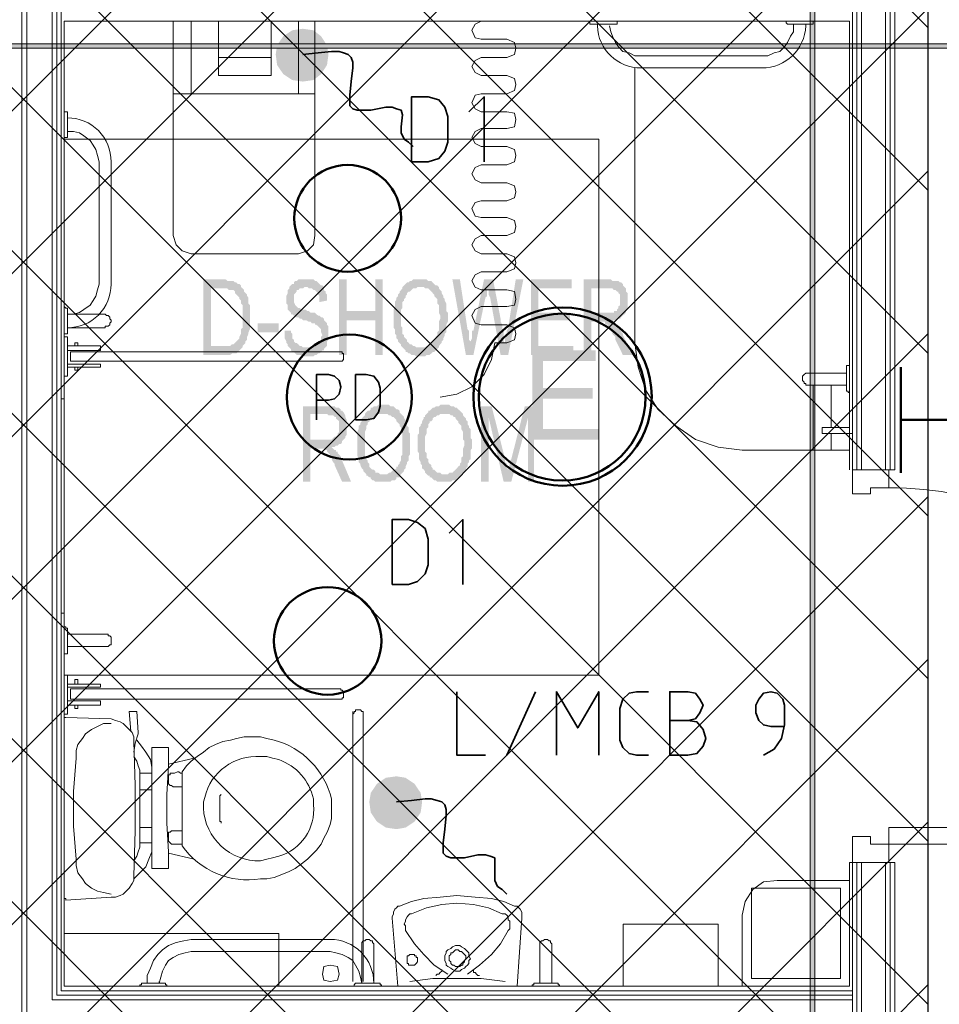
# Model space of a CAD drawing. Header units: millimetres. Extents: x 1.7 to 32.8, y 0.3 to 23.1.
# Tile 32 of 106: x 5.7 to 6.8, y 14.3 to 15.4. Entities that reach past the tile are written whole.
import ezdxf

# ---------------------------------------------------------------- set-up
doc = ezdxf.new("R2010")
doc.units = ezdxf.units.MM
doc.layers.add('PDF_Geometry', color=9, linetype='Continuous', true_color=0x808080)
doc.layers.add('PDF_Solid Fills', color=9, linetype='Continuous', true_color=0x808080)

msp = doc.modelspace()

# ---------------------------------------------------------------- hatches: boundary and pattern name
h = msp.add_hatch()
h.set_pattern_fill('ANSI37', color=256, scale=0.04)
h.paths.add_polyline_path([(6.7458, 12.6578), (3.7792, 12.6578), (3.7792, 20.3169), (6.7458, 20.3169)])
at = {"layer": 'PDF_Solid Fills', "transparency": 33554559}
for color, points in [(256, [(29.8551, 15.3245), (29.8551, 15.3278), (2.9827, 15.3278), (2.9827, 15.3229), (29.8551, 15.3229)]), (256, [(5.9676, 15.0678), (5.946, 15.0678), (5.946, 14.9845), (5.9758, 14.9845), (5.9776, 14.9862), (5.9825, 14.9862), (5.9841, 14.9878), (5.9859, 14.9895), (5.9859, 14.9895), (5.9875, 14.9912), (5.9893, 14.9929), (5.9893, 14.9945), (5.9543, 14.9945), (5.9543, 15.0579), (5.9893, 15.0579), (5.9875, 15.0595), (5.9875, 15.0612), (5.9859, 15.0628), (5.9841, 15.0628), (5.9825, 15.0645), (5.9809, 15.0645), (5.9791, 15.0662), (5.9726, 15.0662), (5.9708, 15.0678)]), (256, [(6.0593, 15.0678), (6.0509, 15.0678), (6.0491, 15.0662), (6.0475, 15.0662), (6.0459, 15.0645), (6.0459, 15.0628), (6.0441, 15.0628), (6.0426, 15.0612), (6.0408, 15.0595), (6.0408, 15.0579), (6.0392, 15.0562), (6.0392, 15.0528), (6.0376, 15.0495), (6.0376, 15.0412), (6.0392, 15.0395), (6.0392, 15.0345), (6.0408, 15.0329), (6.0426, 15.0312), (6.0426, 15.0295), (6.0441, 15.0295), (6.0459, 15.0279), (6.0475, 15.0279), (6.0475, 15.0262), (6.0509, 15.0262), (6.0525, 15.0245), (6.0543, 15.0245), (6.0559, 15.0229), (6.0593, 15.0229), (6.0624, 15.0212), (6.0642, 15.0212), (6.0658, 15.0195), (6.0692, 15.0195), (6.0692, 15.0178), (6.0708, 15.0178), (6.0726, 15.0162), (6.0742, 15.0145), (6.076, 15.0129), (6.076, 15.0095), (6.0775, 15.0062), (6.0775, 15.0062), (6.076, 15.0045), (6.076, 15.0012), (6.0742, 14.9995), (6.0742, 14.9978), (6.0726, 14.9962), (6.0708, 14.9962), (6.0692, 14.9945), (6.0676, 14.9945), (6.0658, 14.9929), (6.0408, 14.9929), (6.0426, 14.9912), (6.0426, 14.9895), (6.0441, 14.9878), (6.0459, 14.9878), (6.0475, 14.9862), (6.0475, 14.9862), (6.0491, 14.9845), (6.0543, 14.9845), (6.0559, 14.9829), (6.0676, 14.9829), (6.0692, 14.9845), (6.0708, 14.9845), (6.0726, 14.9862), (6.0742, 14.9862), (6.076, 14.9878), (6.0775, 14.9895), (6.0791, 14.9895), (6.0791, 14.9912), (6.0809, 14.9929), (6.0825, 14.9945), (6.0825, 14.9995), (6.0841, 15.0012), (6.0841, 15.0162), (6.0825, 15.0178), (6.0825, 15.0195), (6.0825, 15.0195), (6.0809, 15.0212), (6.0791, 15.0229), (6.0791, 15.0245), (6.0775, 15.0262), (6.076, 15.0262), (6.0742, 15.0279), (6.0726, 15.0279), (6.0708, 15.0295), (6.0708, 15.0295), (6.0692, 15.0312), (6.0642, 15.0312), (6.0624, 15.0329), (6.0608, 15.0329), (6.0593, 15.0345), (6.0543, 15.0345), (6.0525, 15.0362), (6.0509, 15.0362), (6.0491, 15.0379), (6.0491, 15.0379), (6.0475, 15.0395), (6.0475, 15.0395), (6.0459, 15.0429), (6.0459, 15.0512), (6.0475, 15.0528), (6.0491, 15.0545), (6.0491, 15.0562), (6.0509, 15.0562), (6.0525, 15.0579), (6.0559, 15.0579), (6.0575, 15.0595), (6.0791, 15.0595), (6.0775, 15.0612), (6.076, 15.0612), (6.0742, 15.0628), (6.0726, 15.0645), (6.0708, 15.0662), (6.0692, 15.0662), (6.0676, 15.0678), (6.0608, 15.0678)]), (256, [(6.1042, 15.0678), (6.0958, 15.0678), (6.0958, 14.9845), (6.1042, 14.9845), (6.1042, 15.0229), (6.1358, 15.0229), (6.1042, 15.0329)]), (256, [(6.1441, 15.0678), (6.1358, 15.0678), (6.1358, 15.0329), (6.1042, 15.0329), (6.1358, 15.0229), (6.1358, 14.9845), (6.1441, 14.9845)]), (256, [(6.1859, 15.0678), (6.1775, 15.0678), (6.1759, 15.0662), (6.1741, 15.0662), (6.1726, 15.0645), (6.1708, 15.0645), (6.1692, 15.0628), (6.1676, 15.0612), (6.1658, 15.0595), (6.1893, 15.0595), (6.1908, 15.0579), (6.1942, 15.0579), (6.1958, 15.0562), (6.1976, 15.0545), (6.1976, 15.0545), (6.1992, 15.0528), (6.2008, 15.0512), (6.2008, 15.0495), (6.2026, 15.0479), (6.2042, 15.0462), (6.2042, 15.0412), (6.206, 15.0395), (6.206, 15.0312), (6.2075, 15.0279), (6.2075, 15.0245), (6.206, 15.0212), (6.206, 15.0112), (6.2042, 15.0095), (6.2042, 15.0062), (6.2026, 15.0045), (6.2026, 15.0029), (6.2008, 15.0012), (6.2008, 15.0012), (6.1992, 14.9995), (6.1976, 14.9978), (6.1976, 14.9962), (6.1958, 14.9962), (6.1942, 14.9945), (6.1924, 14.9945), (6.1908, 14.9929), (6.1859, 14.9929), (6.206, 14.9929), (6.206, 14.9945), (6.2075, 14.9962), (6.2091, 14.9978), (6.2091, 14.9995), (6.2109, 15.0012), (6.2109, 15.0029), (6.2109, 15.0029), (6.2125, 15.0062), (6.2125, 15.0078), (6.2141, 15.0095), (6.2141, 15.0178), (6.2159, 15.0212), (6.2159, 15.0312), (6.2141, 15.0329), (6.2141, 15.0412), (6.2125, 15.0445), (6.2125, 15.0462), (6.2109, 15.0479), (6.2109, 15.0495), (6.2091, 15.0528), (6.2091, 15.0545), (6.2075, 15.0562), (6.206, 15.0579), (6.206, 15.0595), (6.2042, 15.0612), (6.2026, 15.0612), (6.2008, 15.0628), (6.2008, 15.0628), (6.1992, 15.0645), (6.1976, 15.0662), (6.1942, 15.0662), (6.1924, 15.0678), (6.1875, 15.0678)]), (256, [(6.2292, 15.0678), (6.2209, 15.0678), (6.2358, 14.9845), (6.241, 14.9962), (6.241, 14.9995), (6.2391, 15.0012), (6.2391, 15.0112), (6.2376, 15.0129)]), (256, [(6.2658, 15.0678), (6.2558, 15.0678), (6.2441, 15.0112), (6.2425, 15.0112), (6.2425, 15.0029), (6.241, 14.9995), (6.241, 14.9962), (6.2358, 14.9845), (6.2441, 14.9845), (6.2574, 15.0479), (6.2574, 15.0479), (6.2592, 15.0495), (6.2592, 15.0579)]), (256, [(6.2658, 15.0678), (6.2592, 15.0579), (6.2592, 15.0562), (6.2608, 15.0562), (6.2608, 15.0512), (6.2626, 15.0479), (6.2741, 14.9845), (6.2791, 14.9962), (6.2791, 14.9978), (6.2775, 14.9995), (6.2775, 15.0112), (6.2759, 15.0129), (6.2759, 15.0178), (6.2741, 15.0212), (6.2741, 15.0245)]), (256, [(6.2992, 15.0678), (6.2908, 15.0678), (6.2825, 15.0145), (6.2809, 15.0112), (6.2809, 15.0045), (6.2791, 15.0029), (6.2791, 14.9962), (6.2741, 14.9845), (6.2825, 14.9845)]), (256, [(6.3524, 15.0678), (6.3075, 15.0678), (6.3075, 14.9845), (6.3543, 14.9845), (6.3543, 14.9945), (6.3159, 14.9945), (6.3159, 15.0229), (6.3509, 15.0229), (6.3509, 15.0312), (6.3159, 15.0312), (6.3159, 15.0579), (6.3524, 15.0579)]), (256, [(6.3926, 15.0678), (6.3658, 15.0678), (6.3658, 14.9845), (6.3741, 14.9845), (6.3741, 15.0212), (6.3825, 15.0212), (6.3976, 15.0229), (6.4026, 15.0229), (6.4041, 15.0245), (6.4059, 15.0245), (6.4075, 15.0262), (6.4091, 15.0279), (6.4091, 15.0279), (6.4109, 15.0295), (6.4109, 15.0295), (6.3741, 15.0312), (6.3741, 15.0579), (6.3926, 15.0579), (6.4109, 15.0595), (6.4091, 15.0612), (6.4091, 15.0628), (6.4075, 15.0645), (6.4059, 15.0645), (6.4041, 15.0662), (6.3976, 15.0662), (6.3958, 15.0678)]), (256, [(5.9893, 15.0579), (5.9676, 15.0579), (5.9726, 15.0579), (5.9742, 15.0562), (5.9791, 15.0562), (5.9809, 15.0545), (5.9809, 15.0528), (5.9825, 15.0512), (5.9841, 15.0495), (5.9859, 15.0479), (5.9859, 15.0462), (5.9859, 15.0462), (5.9875, 15.0445), (5.9875, 15.0412), (5.9893, 15.0395), (5.9893, 15.0262), (5.9893, 15.0145), (5.9875, 15.0129), (5.9875, 15.0078), (5.9859, 15.0045), (5.9859, 15.0029), (5.9841, 15.0012), (5.9825, 14.9995), (5.9825, 14.9995), (5.9809, 14.9978), (5.9791, 14.9962), (5.9776, 14.9962), (5.9758, 14.9945), (5.9543, 14.9945), (5.9893, 14.9945), (5.9909, 14.9962), (5.9925, 14.9978), (5.9925, 14.9995), (5.9943, 15.0012), (5.9943, 15.0045), (5.9958, 15.0078), (5.9958, 15.0095), (5.9958, 15.0095), (5.9974, 15.0129), (5.9974, 15.0395), (5.9958, 15.0412), (5.9958, 15.0479), (5.9943, 15.0495), (5.9943, 15.0512), (5.9925, 15.0528), (5.9909, 15.0545), (5.9909, 15.0562)]), (256, [(6.0791, 15.0595), (6.0593, 15.0595), (6.0608, 15.0595), (6.0624, 15.0579), (6.0658, 15.0579), (6.0676, 15.0562), (6.0692, 15.0562), (6.0708, 15.0545), (6.0726, 15.0528), (6.0726, 15.0512), (6.0742, 15.0495), (6.0742, 15.0429), (6.0825, 15.0445), (6.0825, 15.0512), (6.0809, 15.0528), (6.0809, 15.0545), (6.0791, 15.0562), (6.0791, 15.0579)]), (256, [(6.1658, 15.0595), (6.1658, 15.0579), (6.1642, 15.0562), (6.1642, 15.0562), (6.1626, 15.0545), (6.1626, 15.0528), (6.1608, 15.0512), (6.1608, 15.0495), (6.1592, 15.0479), (6.1592, 15.0462), (6.1574, 15.0429), (6.1574, 15.0379), (6.1559, 15.0345), (6.1559, 15.0245), (6.1559, 15.0145), (6.1574, 15.0129), (6.1574, 15.0078), (6.1592, 15.0062), (6.1592, 15.0029), (6.1608, 15.0012), (6.1608, 14.9995), (6.1626, 14.9978), (6.1642, 14.9962), (6.1642, 14.9945), (6.1658, 14.9929), (6.1676, 14.9912), (6.1692, 14.9895), (6.1692, 14.9878), (6.1708, 14.9878), (6.1726, 14.9862), (6.1741, 14.9862), (6.1759, 14.9845), (6.1791, 14.9845), (6.1809, 14.9829), (6.1908, 14.9829), (6.1924, 14.9845), (6.1958, 14.9845), (6.1976, 14.9862), (6.1992, 14.9878), (6.2008, 14.9878), (6.2026, 14.9895), (6.2042, 14.9912), (6.206, 14.9929), (6.1809, 14.9929), (6.1791, 14.9945), (6.1775, 14.9945), (6.1759, 14.9962), (6.1741, 14.9962), (6.1726, 14.9978), (6.1708, 14.9995), (6.1708, 15.0012), (6.1708, 15.0012), (6.1692, 15.0029), (6.1676, 15.0045), (6.1676, 15.0062), (6.1658, 15.0078), (6.1658, 15.0145), (6.1642, 15.0162), (6.1642, 15.0345), (6.1658, 15.0362), (6.1658, 15.0429), (6.1676, 15.0445), (6.1676, 15.0462), (6.1692, 15.0479), (6.1692, 15.0495), (6.1708, 15.0512), (6.1708, 15.0528), (6.1726, 15.0545), (6.1741, 15.0545), (6.1759, 15.0562), (6.1775, 15.0579), (6.1809, 15.0579), (6.1825, 15.0595), (6.1859, 15.0595)]), (256, [(6.4109, 15.0595), (6.3926, 15.0579), (6.3976, 15.0579), (6.3992, 15.0562), (6.4008, 15.0562), (6.4026, 15.0545), (6.4041, 15.0545), (6.4041, 15.0528), (6.4059, 15.0512), (6.4059, 15.0395), (6.4041, 15.0379), (6.4041, 15.0362), (6.4026, 15.0345), (6.4026, 15.0329), (6.3992, 15.0329), (6.3992, 15.0312), (6.3741, 15.0312), (6.4109, 15.0295), (6.4125, 15.0312), (6.4125, 15.0329), (6.4143, 15.0362), (6.4143, 15.0528), (6.4125, 15.0545), (6.4125, 15.0579)]), (256, [(6.3976, 15.0229), (6.3825, 15.0212), (6.3892, 15.0212), (6.3892, 15.0195), (6.3908, 15.0178), (6.3926, 15.0178), (6.3926, 15.0162), (6.3942, 15.0145), (6.3958, 15.0129), (6.3958, 15.0112), (6.3976, 15.0095), (6.3976, 15.0078), (6.3992, 15.0062), (6.4008, 15.0045), (6.4008, 15.0012), (6.4091, 14.9845), (6.4208, 14.9845), (6.4091, 15.0062), (6.4091, 15.0078), (6.4075, 15.0095), (6.4075, 15.0112), (6.4059, 15.0129), (6.4041, 15.0145), (6.4041, 15.0162), (6.4026, 15.0178), (6.4026, 15.0178), (6.4008, 15.0195), (6.3992, 15.0212)]), (256, [(6.0426, 15.0112), (6.0358, 15.0112), (6.0358, 15.0029), (6.0376, 14.9995), (6.0376, 14.9978), (6.0392, 14.9962), (6.0392, 14.9945), (6.0408, 14.9929), (6.0608, 14.9929), (6.0559, 14.9929), (6.0543, 14.9945), (6.0525, 14.9945), (6.0509, 14.9962), (6.0491, 14.9978), (6.0475, 14.9978), (6.0459, 14.9995), (6.0459, 15.0012), (6.0441, 15.0029), (6.0441, 15.0078), (6.0426, 15.0095)]), (7, [(6.3791, 14.9895), (6.3091, 14.9895), (6.3091, 14.8912), (6.3825, 14.8912), (6.3825, 14.9028), (6.3209, 14.9028), (6.3209, 14.9362), (6.3759, 14.9362), (6.3759, 14.9479), (6.3209, 14.9479), (6.3209, 14.9778), (6.3791, 14.9778)]), (256, [(6.0825, 14.9279), (6.0559, 14.9279), (6.0559, 14.8445), (6.0642, 14.8445), (6.0642, 14.8812), (6.0726, 14.8812), (6.0875, 14.8829), (6.0909, 14.8829), (6.0924, 14.8845), (6.0942, 14.8845), (6.0958, 14.8862), (6.0976, 14.8862), (6.0992, 14.8879), (6.0992, 14.8895), (6.1008, 14.8912), (6.0642, 14.8912), (6.0642, 14.9195), (6.0825, 14.9195), (6.1008, 14.9212), (6.0992, 14.9229), (6.0976, 14.9229), (6.0976, 14.9245), (6.0958, 14.9262), (6.0924, 14.9262), (6.0909, 14.9279), (6.0841, 14.9279)]), (256, [(6.1008, 14.9212), (6.0825, 14.9195), (6.0841, 14.9179), (6.0893, 14.9179), (6.0909, 14.9162), (6.0924, 14.9162), (6.0924, 14.9145), (6.0942, 14.9128), (6.0958, 14.9112), (6.0958, 14.9045), (6.0958, 14.8995), (6.0942, 14.8979), (6.0942, 14.8962), (6.0924, 14.8945), (6.0909, 14.8945), (6.0893, 14.8928), (6.0893, 14.8928), (6.0875, 14.8912), (6.0642, 14.8912), (6.1008, 14.8912), (6.1026, 14.8928), (6.1026, 14.8945), (6.1042, 14.8962), (6.1042, 14.9128), (6.1026, 14.9162), (6.1026, 14.9179), (6.1026, 14.9179)]), (256, [(6.1258, 14.9212), (6.1243, 14.9195), (6.1243, 14.9179), (6.1225, 14.9162), (6.1225, 14.9162), (6.1209, 14.9145), (6.1209, 14.9112), (6.1193, 14.9095), (6.1193, 14.9079), (6.1175, 14.9062), (6.1175, 14.9028), (6.1159, 14.8995), (6.1159, 14.8729), (6.1175, 14.8712), (6.1175, 14.8662), (6.1193, 14.8645), (6.1193, 14.8629), (6.1209, 14.8595), (6.1225, 14.8579), (6.1225, 14.8562), (6.1243, 14.8545), (6.1258, 14.8529), (6.1258, 14.8512), (6.1274, 14.8512), (6.1292, 14.8495), (6.1308, 14.8495), (6.1308, 14.8479), (6.1326, 14.8462), (6.1342, 14.8462), (6.1358, 14.8445), (6.1525, 14.8445), (6.1543, 14.8462), (6.1574, 14.8462), (6.1592, 14.8479), (6.1592, 14.8495), (6.1626, 14.8495), (6.1626, 14.8512), (6.1642, 14.8529), (6.141, 14.8529), (6.1392, 14.8545), (6.1358, 14.8545), (6.1358, 14.8562), (6.1342, 14.8579), (6.1326, 14.8579), (6.1308, 14.8595), (6.1292, 14.8612), (6.1292, 14.8645), (6.1274, 14.8662), (6.1274, 14.8679), (6.1258, 14.8695), (6.1258, 14.8712), (6.1243, 14.8729), (6.1243, 14.8995), (6.1258, 14.9028), (6.1258, 14.9062), (6.1274, 14.9079), (6.1274, 14.9095), (6.1292, 14.9112), (6.1292, 14.9112), (6.1308, 14.9128), (6.1326, 14.9145), (6.1342, 14.9162), (6.1358, 14.9162), (6.1376, 14.9179), (6.1376, 14.9179), (6.1392, 14.9195), (6.1441, 14.9195)]), (256, [(6.1441, 14.9295), (6.1392, 14.9295), (6.1376, 14.9279), (6.1342, 14.9279), (6.1326, 14.9262), (6.1308, 14.9262), (6.1308, 14.9245), (6.1292, 14.9229), (6.1274, 14.9229), (6.1258, 14.9212), (6.1441, 14.9195), (6.1491, 14.9195), (6.1509, 14.9179), (6.1525, 14.9179), (6.1543, 14.9162), (6.1559, 14.9162), (6.1574, 14.9145), (6.1592, 14.9128), (6.1592, 14.9112), (6.1608, 14.9095), (6.1626, 14.9079), (6.1626, 14.9062), (6.1642, 14.9045), (6.1642, 14.8995), (6.1658, 14.8979), (6.1658, 14.8745), (6.1642, 14.8729), (6.1642, 14.8679), (6.1626, 14.8662), (6.1626, 14.8645), (6.1608, 14.8629), (6.1608, 14.8612), (6.1592, 14.8612), (6.1592, 14.8595), (6.1574, 14.8579), (6.1559, 14.8579), (6.1543, 14.8562), (6.1525, 14.8545), (6.1509, 14.8545), (6.1491, 14.8529), (6.1441, 14.8529), (6.1642, 14.8529), (6.1658, 14.8545), (6.1676, 14.8562), (6.1676, 14.8579), (6.1692, 14.8595), (6.1692, 14.8612), (6.1708, 14.8645), (6.1708, 14.8662), (6.1726, 14.8679), (6.1726, 14.8729), (6.1741, 14.8745), (6.1741, 14.8979), (6.1726, 14.8995), (6.1726, 14.9045), (6.1708, 14.9062), (6.1708, 14.9095), (6.1692, 14.9112), (6.1692, 14.9128), (6.1676, 14.9145), (6.1676, 14.9162), (6.1658, 14.9179), (6.1642, 14.9195), (6.1626, 14.9212), (6.1626, 14.9229), (6.1608, 14.9245), (6.1592, 14.9245), (6.1574, 14.9262), (6.1574, 14.9262), (6.1559, 14.9279), (6.1525, 14.9279), (6.1509, 14.9295), (6.1475, 14.9295)]), (256, [(6.1942, 14.9212), (6.1924, 14.9195), (6.1908, 14.9179), (6.1908, 14.9162), (6.1893, 14.9162), (6.1893, 14.9145), (6.1875, 14.9112), (6.1875, 14.9095), (6.1859, 14.9079), (6.1859, 14.9062), (6.1841, 14.9045), (6.1841, 14.8979), (6.1825, 14.8962), (6.1825, 14.8779), (6.1841, 14.8762), (6.1841, 14.8695), (6.1859, 14.8662), (6.1859, 14.8645), (6.1859, 14.8645), (6.1875, 14.8629), (6.1875, 14.8595), (6.1893, 14.8579), (6.1908, 14.8562), (6.1908, 14.8545), (6.1924, 14.8529), (6.1942, 14.8512), (6.1958, 14.8512), (6.1958, 14.8495), (6.1976, 14.8495), (6.1992, 14.8479), (6.2008, 14.8462), (6.2026, 14.8462), (6.2042, 14.8445), (6.2193, 14.8445), (6.2209, 14.8462), (6.2243, 14.8462), (6.2258, 14.8479), (6.2274, 14.8495), (6.2292, 14.8495), (6.2308, 14.8512), (6.2326, 14.8529), (6.2091, 14.8529), (6.2075, 14.8545), (6.2042, 14.8545), (6.2026, 14.8562), (6.2008, 14.8579), (6.1992, 14.8579), (6.1992, 14.8595), (6.1976, 14.8612), (6.1976, 14.8629), (6.1958, 14.8645), (6.1942, 14.8662), (6.1942, 14.8695), (6.1924, 14.8712), (6.1924, 14.8762), (6.1908, 14.8779), (6.1908, 14.8945), (6.1924, 14.8979), (6.1924, 14.9028), (6.1942, 14.9045), (6.1942, 14.9079), (6.1958, 14.9095), (6.1958, 14.9112), (6.1976, 14.9112), (6.1992, 14.9128), (6.1992, 14.9145), (6.2008, 14.9162), (6.2026, 14.9162), (6.2042, 14.9179), (6.206, 14.9179), (6.2075, 14.9195), (6.2125, 14.9195)]), (256, [(6.2125, 14.9295), (6.2075, 14.9295), (6.206, 14.9279), (6.2026, 14.9279), (6.2008, 14.9262), (6.1992, 14.9262), (6.1976, 14.9245), (6.1958, 14.9229), (6.1942, 14.9229), (6.1942, 14.9212), (6.2125, 14.9195), (6.2175, 14.9195), (6.2193, 14.9179), (6.2209, 14.9179), (6.2224, 14.9162), (6.2243, 14.9162), (6.2243, 14.9145), (6.2258, 14.9128), (6.2274, 14.9112), (6.2274, 14.9095), (6.2292, 14.9079), (6.2308, 14.9062), (6.2308, 14.9028), (6.2326, 14.8995), (6.2326, 14.8912), (6.2342, 14.8895), (6.2342, 14.8845), (6.2326, 14.8812), (6.2326, 14.8729), (6.2308, 14.8712), (6.2308, 14.8662), (6.2292, 14.8645), (6.2292, 14.8629), (6.2274, 14.8612), (6.2274, 14.8612), (6.2258, 14.8595), (6.2243, 14.8579), (6.2243, 14.8579), (6.2224, 14.8562), (6.2209, 14.8545), (6.2175, 14.8545), (6.2159, 14.8529), (6.2125, 14.8529), (6.2326, 14.8529), (6.2326, 14.8545), (6.2342, 14.8562), (6.2358, 14.8579), (6.2358, 14.8595), (6.2376, 14.8612), (6.2376, 14.8645), (6.2376, 14.8645), (6.2391, 14.8662), (6.2391, 14.8679), (6.241, 14.8695), (6.241, 14.8795), (6.2425, 14.8812), (6.2425, 14.8912), (6.241, 14.8928), (6.241, 14.9028), (6.2391, 14.9045), (6.2391, 14.9062), (6.2376, 14.9079), (6.2376, 14.9112), (6.2358, 14.9128), (6.2358, 14.9145), (6.2342, 14.9162), (6.2326, 14.9179), (6.2326, 14.9195), (6.2308, 14.9212), (6.2292, 14.9229), (6.2274, 14.9245), (6.2274, 14.9245), (6.2258, 14.9262), (6.2243, 14.9262), (6.2224, 14.9279), (6.2193, 14.9279), (6.2175, 14.9295), (6.2141, 14.9295)]), (256, [(6.2642, 14.9279), (6.2525, 14.9279), (6.2525, 14.8445), (6.2608, 14.8445), (6.2608, 14.9162)]), (256, [(6.2642, 14.9279), (6.2608, 14.9162), (6.2775, 14.8445), (6.2825, 14.8579), (6.2825, 14.8579), (6.2809, 14.8595), (6.2809, 14.8645), (6.2791, 14.8662), (6.2791, 14.8695)]), (256, [(6.3109, 14.9279), (6.3008, 14.9279), (6.2859, 14.8695), (6.2859, 14.8695), (6.2843, 14.8679), (6.2843, 14.8629), (6.2825, 14.8612), (6.2825, 14.8579), (6.2825, 14.8579), (6.2775, 14.8445), (6.2859, 14.8445), (6.3042, 14.9145)]), (256, [(6.0875, 14.8829), (6.0726, 14.8812), (6.0791, 14.8812), (6.0809, 14.8795), (6.0825, 14.8795), (6.0825, 14.8779), (6.0841, 14.8762), (6.0859, 14.8745), (6.0859, 14.8729), (6.0875, 14.8712), (6.0875, 14.8695), (6.0893, 14.8662), (6.0909, 14.8645), (6.0909, 14.8629), (6.0992, 14.8445), (6.1091, 14.8445), (6.0992, 14.8679), (6.0992, 14.8679), (6.0976, 14.8695), (6.0976, 14.8729), (6.0958, 14.8745), (6.0942, 14.8762), (6.0942, 14.8779), (6.0924, 14.8779), (6.0924, 14.8795), (6.0909, 14.8795), (6.0893, 14.8812)])]:
    msp.add_hatch(color=color, dxfattribs=at).paths.add_polyline_path(points)

# ---------------------------------------------------------------- linework, layer by layer
msp.add_lwpolyline([(6.7458, 12.6578), (3.7792, 12.6578), (3.7792, 20.3169), (6.7458, 20.3169)], close=True)
at = {"layer": 'PDF_Geometry', "lineweight": 5}
for points in [[(6.6208, 22.921), (6.6208, 22.8592), (6.6158, 22.8592), (6.6158, 22.921), (6.6158, 0.2783), (6.6208, 0.2783)], [(29.8551, 15.3245), (29.8551, 15.3278), (2.9827, 15.3278), (2.9827, 15.3229), (29.8551, 15.3229)]]:
    msp.add_lwpolyline(points, close=True, dxfattribs=at)
at = {"layer": 'PDF_Geometry', "lineweight": 18}
for points in [[(6.6626, 13.5929), (6.6542, 13.5929), (6.6542, 13.5662), (6.6558, 13.5646), (6.6592, 13.5629), (6.6626, 13.5629), (6.6626, 13.5929), (5.7458, 13.5929), (5.7458, 15.9478), (6.6626, 15.9478)], [(6.6626, 15.9428), (5.751, 15.9428), (5.751, 13.5979), (6.6626, 13.5979)], [(6.6626, 15.9145), (5.7792, 15.9145), (5.7792, 14.2729), (6.6626, 14.2729)], [(6.6626, 15.9095), (5.7841, 15.9095), (5.7841, 14.2779), (6.6626, 14.2779)], [(6.6626, 15.9045), (5.7891, 15.9045), (5.7891, 14.2829), (6.6626, 14.2829)], [(6.6675, 14.8579), (6.6675, 15.5212)], [(6.6725, 14.8579), (6.6725, 15.5212)], [(6.6991, 15.5212), (6.6991, 14.8579)], [(6.7041, 15.5212), (6.7041, 14.8579)], [(6.6592, 14.8579), (6.6592, 15.3528), (5.7925, 15.3528), (5.7925, 14.2879), (6.6592, 14.2879), (6.6592, 14.4245), (6.6626, 14.4245), (6.6626, 14.4529), (6.6824, 14.4529), (6.6824, 14.4445), (6.7025, 14.4445), (6.7025, 14.4245)], [(5.9126, 15.3528), (5.9126, 15.1162), (5.9159, 15.1062), (5.9225, 15.0995), (5.9324, 15.0962), (6.0509, 15.0962), (6.0608, 15.0995), (6.0676, 15.1062), (6.0692, 15.1162), (6.0692, 15.3528)], [(5.9324, 15.3528), (5.9324, 15.2728)], [(6.0509, 15.3528), (6.0509, 15.2728)], [(6.2525, 15.2528), (6.2809, 15.2528), (6.2525, 15.2528), (6.2459, 15.2562), (6.2425, 15.2628), (6.2459, 15.2712), (6.2525, 15.2728), (6.2809, 15.2728), (6.2893, 15.2762), (6.2908, 15.2828), (6.2893, 15.2895), (6.2809, 15.2928), (6.2525, 15.2928), (6.2459, 15.2962), (6.2425, 15.3028), (6.2459, 15.3095), (6.2525, 15.3128), (6.2809, 15.3128), (6.2893, 15.3162), (6.2908, 15.3229), (6.2893, 15.3295), (6.2809, 15.3329), (6.2525, 15.3329), (6.2459, 15.3345), (6.2425, 15.3428), (6.2459, 15.3495), (6.2525, 15.3528)], [(6.3725, 15.3528), (6.3725, 15.3495), (6.3759, 15.3495), (6.3992, 15.3495), (6.4026, 15.3495), (6.4026, 15.3528)], [(6.5976, 15.3495), (6.5976, 15.3478), (6.5976, 15.3412), (6.5942, 15.3362), (6.5908, 15.3295), (6.5874, 15.3245), (6.5824, 15.3195), (6.5759, 15.3178), (6.5691, 15.3145), (6.5626, 15.3145), (6.4858, 15.3145), (6.4292, 15.3145), (6.4224, 15.3145), (6.4159, 15.3178), (6.4091, 15.3195), (6.4041, 15.3245), (6.4008, 15.3295), (6.3976, 15.3362), (6.3958, 15.3412), (6.3942, 15.3478)], [(6.4224, 15.3528), (6.6592, 15.3528), (6.6592, 14.8795), (6.5409, 14.8795), (6.5143, 14.8829), (6.4892, 14.8912), (6.4676, 14.9062), (6.4475, 14.9245), (6.4342, 14.9462), (6.4258, 14.9712), (6.4224, 14.9978), (6.4224, 15.3012)], [(6.6192, 15.3528), (6.6192, 15.3495), (6.6158, 15.3495), (6.5926, 15.3495), (6.5908, 15.3495), (6.5892, 15.3512), (6.5892, 15.3528)], [(5.9624, 15.3128), (6.0209, 15.3128)], [(5.9126, 15.2728), (6.0692, 15.2728)], [(5.7925, 15.2528), (5.7959, 15.2528), (5.7959, 15.2512), (5.7959, 15.2262), (5.7959, 15.2245), (5.7925, 15.2245)], [(6.2525, 15.1162), (6.2809, 15.1162), (6.2893, 15.1195), (6.2908, 15.1262), (6.2893, 15.1329), (6.2809, 15.1362), (6.2525, 15.1362), (6.2459, 15.1378), (6.2425, 15.1462), (6.2459, 15.1529), (6.2525, 15.1545), (6.2809, 15.1545), (6.2893, 15.1578), (6.2908, 15.1645), (6.2893, 15.1712), (6.2809, 15.1745), (6.2525, 15.1745), (6.2459, 15.1778), (6.2425, 15.1845), (6.2459, 15.1912), (6.2525, 15.1945), (6.2809, 15.1945), (6.2893, 15.1978), (6.2908, 15.2045), (6.2893, 15.2112), (6.2809, 15.2145), (6.2525, 15.2145), (6.2459, 15.2178), (6.2425, 15.2245), (6.2459, 15.2312), (6.2525, 15.2345), (6.2809, 15.2345), (6.2893, 15.2362), (6.2908, 15.2445), (6.2893, 15.2512), (6.2809, 15.2528)], [(5.7959, 15.0162), (5.7959, 15.0145), (5.8376, 15.0145), (5.8376, 15.0162), (5.8408, 15.0162), (5.8426, 15.0178), (5.8426, 15.0195), (5.8442, 15.0212), (5.8442, 15.0229), (5.8426, 15.0245), (5.8426, 15.0262), (5.8408, 15.0279), (5.8392, 15.0279), (5.8376, 15.0295), (5.7959, 15.0295), (5.8026, 15.0295), (5.8092, 15.0312), (5.8141, 15.0345), (5.8209, 15.0395), (5.8243, 15.0445), (5.8275, 15.0495), (5.8293, 15.0562), (5.8309, 15.0628), (5.8309, 15.1212), (5.8309, 15.1978), (5.8293, 15.2045), (5.8275, 15.2112), (5.8243, 15.2162), (5.8209, 15.2212), (5.8141, 15.2262), (5.8092, 15.2295), (5.8026, 15.2312), (5.7959, 15.2312), (5.7959, 15.2328)], [(6.2075, 14.9379), (6.2258, 14.9412), (6.2425, 14.9495), (6.2558, 14.9629), (6.2642, 14.9795), (6.2676, 14.9978), (6.2809, 14.9978), (6.2893, 15.0012), (6.2908, 15.0078), (6.2893, 15.0145), (6.2809, 15.0178), (6.2525, 15.0178), (6.2459, 15.0195), (6.2425, 15.0279), (6.2459, 15.0345), (6.2525, 15.0379), (6.2809, 15.0379), (6.2893, 15.0395), (6.2908, 15.0462), (6.2893, 15.0545), (6.2809, 15.0562), (6.2525, 15.0562), (6.2459, 15.0595), (6.2425, 15.0662), (6.2459, 15.0728), (6.2525, 15.0762), (6.2809, 15.0762), (6.2893, 15.0795), (6.2908, 15.0862), (6.2893, 15.0928), (6.2809, 15.0962), (6.2525, 15.0962), (6.2459, 15.0995), (6.2425, 15.1062), (6.2459, 15.1128), (6.2525, 15.1162), (6.2809, 15.1162)], [(5.7959, 15.0095), (5.7959, 15.0345), (5.7959, 15.0362), (5.7943, 15.0362), (5.7925, 15.0379)], [(5.7925, 15.0095), (5.7925, 15.0078), (5.7959, 15.0078), (5.7959, 15.0095), (5.7959, 15.0112)], [(5.7925, 15.0045), (5.7959, 15.0045), (5.7959, 14.9612), (5.7925, 14.9612)], [(5.8076, 14.9945), (5.8076, 14.9978), (5.8042, 14.9978), (5.8042, 14.9945)], [(5.7959, 14.9945), (5.8324, 14.9945), (5.8324, 14.9895), (5.7959, 14.9895)], [(5.7959, 14.9712), (5.8324, 14.9712), (5.8324, 14.9745), (5.7959, 14.9745)], [(5.8042, 14.9712), (5.8042, 14.9679), (5.8076, 14.9679), (5.8076, 14.9712)], [(6.6558, 14.9512), (6.6143, 14.9512), (6.6109, 14.9512), (6.6109, 14.9529), (6.6091, 14.9529), (6.6091, 14.9545), (6.6075, 14.9562), (6.6075, 14.9612), (6.6091, 14.9629), (6.6109, 14.9645), (6.6143, 14.9645), (6.6558, 14.9645), (6.6558, 14.9662)], [(6.6576, 14.9729), (6.6592, 14.9729), (6.6558, 14.9729), (6.6558, 14.9695), (6.6558, 14.9462), (6.6558, 14.9445), (6.6576, 14.9445), (6.6576, 14.9429), (6.6592, 14.9429)], [(6.6558, 14.9712), (6.6558, 14.9729)], [(6.6192, 14.8795), (6.6192, 14.9512)], [(6.6391, 14.9045), (6.6391, 14.9512)], [(6.6391, 14.8795), (6.6391, 14.8979)], [(6.6626, 14.8979), (6.6592, 14.8979)], [(6.7025, 14.8579), (6.7025, 14.8379), (6.6824, 14.8379), (6.6824, 14.8312), (6.6626, 14.8312), (6.6626, 14.8579)], [(5.7925, 14.6845), (5.7943, 14.6845), (5.7943, 14.6829), (5.7959, 14.6829), (5.7959, 14.6812), (5.7959, 14.6579), (5.7959, 14.6545), (5.7925, 14.6545), (5.7925, 14.6562)], [(5.7959, 14.6629), (5.8376, 14.6629), (5.8408, 14.6629), (5.8426, 14.6645), (5.8442, 14.6645), (5.8442, 14.6729), (5.8426, 14.6745), (5.8408, 14.6745), (5.8408, 14.6762), (5.8376, 14.6762), (5.7959, 14.6762)], [(5.7925, 14.5879), (5.7959, 14.5879), (5.7959, 14.6312), (5.7925, 14.6312)], [(5.8042, 14.6212), (5.8042, 14.6262), (5.8076, 14.6262), (5.8076, 14.6212)], [(5.7959, 14.6212), (5.8324, 14.6212), (5.8324, 14.6179), (5.7959, 14.6179)], [(5.7959, 14.5979), (5.8324, 14.5979), (5.8324, 14.6029), (5.7959, 14.6029)], [(5.8076, 14.5979), (5.8076, 14.5945), (5.8042, 14.5945), (5.8042, 14.5979)], [(5.7925, 14.5829), (5.7925, 14.5845), (5.7943, 14.5845), (5.8442, 14.5829), (5.8491, 14.5812), (5.8541, 14.5795), (5.8575, 14.5779), (5.8609, 14.5745), (5.8643, 14.5712), (5.8676, 14.5679), (5.8692, 14.5629), (5.8692, 14.5579), (5.8708, 14.5095), (5.8708, 14.4595), (5.8692, 14.4095), (5.8692, 14.4045), (5.8676, 14.4012), (5.8643, 14.3962), (5.8609, 14.3929), (5.8575, 14.3895), (5.8541, 14.3879), (5.8491, 14.3862), (5.8442, 14.3862), (5.7943, 14.3829), (5.7943, 14.3845), (5.7925, 14.3845), (5.7925, 14.3862)], [(5.8692, 14.5462), (5.8708, 14.5562), (5.8742, 14.5662), (5.8742, 14.5679), (5.8726, 14.5912), (5.8643, 14.5912), (5.8658, 14.5695)], [(6.1225, 14.5879), (6.1225, 14.5912), (6.1209, 14.5912), (6.1193, 14.5929), (6.1141, 14.5929), (6.1141, 14.5912), (6.1125, 14.5912), (6.1125, 14.5895), (6.1109, 14.5879)], [(6.1109, 14.2929), (6.1109, 14.5912)], [(6.1225, 14.2929), (6.1225, 14.5912)], [(5.8442, 14.3895), (5.8358, 14.3912), (5.8293, 14.3929), (5.8225, 14.3962), (5.816, 14.4012), (5.8126, 14.4062), (5.8076, 14.4129), (5.8058, 14.4212), (5.8058, 14.4279), (5.8026, 14.4645), (5.8026, 14.5029), (5.8058, 14.5395), (5.8058, 14.5479), (5.8076, 14.5545), (5.8126, 14.5612), (5.816, 14.5662), (5.8225, 14.5712), (5.8293, 14.5745), (5.8358, 14.5779), (5.8442, 14.5779)], [(5.8692, 14.4062), (5.8758, 14.4129), (5.8825, 14.4196), (5.8859, 14.4279), (5.8893, 14.4362), (5.8893, 14.4462), (5.8893, 14.4179), (5.9076, 14.4179), (5.9076, 14.4362), (5.9058, 14.4679), (5.9058, 14.4995), (5.9076, 14.5312), (5.9076, 14.5512), (5.8893, 14.5512), (5.8893, 14.5212), (5.8893, 14.4462), (5.8758, 14.4462), (5.8758, 14.5212), (5.8758, 14.5262), (5.8742, 14.5312), (5.8726, 14.5362), (5.8692, 14.5412)], [(5.8726, 14.5595), (5.8776, 14.5529), (5.8825, 14.5462), (5.8875, 14.5379), (5.8893, 14.5295), (5.8893, 14.5212)], [(5.9076, 14.5329), (5.9358, 14.5395)], [(5.8758, 14.5229), (5.8893, 14.5229)], [(5.9225, 14.5229), (5.9209, 14.5229), (5.9191, 14.5245), (5.9175, 14.5245), (5.9141, 14.5229), (5.9126, 14.5229), (5.9092, 14.5229), (5.9092, 14.5212), (5.9076, 14.5212), (5.9076, 14.5112), (5.9092, 14.5095), (5.911, 14.5095), (5.9126, 14.5079), (5.9141, 14.5079), (5.9225, 14.5079)], [(5.8758, 14.5045), (5.8893, 14.5045)], [(5.9658, 14.4995), (5.9642, 14.4979), (5.9642, 14.4945), (5.9642, 14.4845), (5.9642, 14.4729), (5.9642, 14.4695), (5.9658, 14.4695), (5.9658, 14.4679)], [(5.8758, 14.4629), (5.8893, 14.4629)], [(5.9225, 14.4595), (5.9141, 14.4595), (5.9126, 14.4595), (5.911, 14.4595), (5.9092, 14.4579), (5.9076, 14.4579), (5.9076, 14.4479), (5.9092, 14.4462), (5.911, 14.4445), (5.9126, 14.4445), (5.9141, 14.4445), (5.9225, 14.4445)], [(5.8758, 14.4462), (5.8758, 14.4412), (5.8742, 14.4362), (5.8726, 14.4312), (5.8692, 14.4262)], [(5.9358, 14.4279), (5.9076, 14.4345)], [(6.6675, 14.0596), (6.6675, 14.4245)], [(6.6725, 14.0596), (6.6725, 14.4245)], [(6.6991, 14.4245), (6.6991, 14.0596)], [(6.7041, 14.4245), (6.7041, 14.0596)], [(6.1608, 14.2879), (6.1543, 14.3629), (6.1543, 14.3645), (6.1559, 14.3679), (6.1559, 14.3695), (6.1574, 14.3729), (6.1592, 14.3745), (6.1608, 14.3762), (6.1626, 14.3762), (6.1759, 14.3812), (6.1893, 14.3845), (6.2075, 14.3862), (6.2258, 14.3879), (6.2459, 14.3862), (6.2642, 14.3845), (6.2775, 14.3812), (6.2893, 14.3762), (6.2924, 14.3762), (6.2942, 14.3745), (6.2958, 14.3729), (6.2976, 14.3695), (6.2976, 14.3629), (6.2924, 14.2879)], [(6.2159, 14.3012), (6.2008, 14.3112), (6.1893, 14.3229), (6.1791, 14.3346), (6.1692, 14.3495), (6.1692, 14.3545), (6.1676, 14.3562), (6.1692, 14.3595), (6.1692, 14.3612), (6.1708, 14.3645), (6.1726, 14.3662), (6.1741, 14.3679), (6.1759, 14.3679), (6.1924, 14.3745), (6.2091, 14.3779), (6.2258, 14.3795), (6.2441, 14.3779), (6.2608, 14.3745), (6.2759, 14.3679), (6.2791, 14.3679), (6.2809, 14.3662), (6.2825, 14.3645), (6.2825, 14.3612), (6.2843, 14.3595), (6.2843, 14.3512), (6.2825, 14.3495), (6.2741, 14.3346), (6.2642, 14.3229), (6.2509, 14.3112), (6.2376, 14.3012)], [(6.1342, 14.2929), (6.1342, 14.2912), (6.1342, 14.3329), (6.1342, 14.3346), (6.1326, 14.3362), (6.1326, 14.3379), (6.1308, 14.3379), (6.1292, 14.3395), (6.1258, 14.3395), (6.1243, 14.3379), (6.1225, 14.3379), (6.1209, 14.3362), (6.1209, 14.3329), (6.1209, 14.2912), (6.1193, 14.2979), (6.1175, 14.3045), (6.1141, 14.3112), (6.1109, 14.3162), (6.1058, 14.3195), (6.0992, 14.3229), (6.0924, 14.3246), (6.0859, 14.3262), (6.0092, 14.3262), (5.9324, 14.3262), (5.9259, 14.3246), (5.9191, 14.3229), (5.9126, 14.3195), (5.9076, 14.3162), (5.9042, 14.3112), (5.9008, 14.3045), (5.8992, 14.2979), (5.8974, 14.2912), (5.8974, 14.2929)], [(6.3308, 14.2912), (6.3308, 14.3329), (6.3308, 14.3346), (6.3292, 14.3362), (6.3292, 14.3379), (6.3276, 14.3379), (6.3258, 14.3395), (6.3224, 14.3395), (6.3209, 14.3379), (6.3193, 14.3379), (6.3175, 14.3362), (6.3175, 14.3329), (6.3175, 14.2912), (6.3175, 14.2929)], [(6.2091, 14.3062), (6.2091, 14.3045), (6.2075, 14.3029), (6.206, 14.3012), (6.2042, 14.3012), (6.2026, 14.2995)], [(6.2509, 14.2995), (6.2491, 14.2995), (6.2475, 14.3012), (6.2459, 14.3029), (6.2441, 14.3029), (6.2441, 14.3062)], [(5.8758, 14.2879), (5.8758, 14.2895), (5.8776, 14.2895), (5.8776, 14.2912), (5.8791, 14.2912), (5.9026, 14.2912), (5.9042, 14.2912), (5.9042, 14.2895), (5.9058, 14.2895), (5.9058, 14.2879)], [(6.1425, 14.2879), (6.1425, 14.2895), (6.141, 14.2895), (6.141, 14.2912), (6.1392, 14.2912), (6.1159, 14.2912), (6.1141, 14.2912), (6.1125, 14.2895), (6.1125, 14.2879), (6.1125, 14.2895)], [(6.1741, 14.2929), (6.1992, 14.2962), (6.2258, 14.2962), (6.2525, 14.2962), (6.2791, 14.2929)], [(6.3091, 14.2879), (6.3091, 14.2895), (6.3109, 14.2895), (6.3109, 14.2912), (6.3125, 14.2912), (6.3357, 14.2912), (6.3376, 14.2912), (6.3376, 14.2895), (6.3391, 14.2895), (6.3391, 14.2879), (6.3391, 14.2895)]]:
    msp.add_lwpolyline(points, dxfattribs=at)
for points in [[(6.7093, 14.8579), (6.7093, 15.5212), (6.6626, 15.5212), (6.6626, 14.8579)], [(6.0209, 15.2928), (6.0209, 15.3528), (5.9626, 15.3528), (5.9626, 15.2928)], [(6.3825, 14.6312), (6.3825, 15.2228), (5.7925, 15.2228), (5.7925, 14.6312)], [(6.0958, 14.9778), (6.0992, 14.9778), (6.1008, 14.9795), (6.1008, 14.9862), (6.0992, 14.9862), (6.0992, 14.9878), (6.0958, 14.9878), (5.7993, 14.9878), (5.7993, 14.9778)], [(5.7925, 14.6995), (5.7925, 14.9362), (5.7891, 14.9362), (5.7891, 14.6995)], [(6.6592, 14.8979), (6.6592, 14.9045), (6.6292, 14.9045), (6.6292, 14.8979)], [(6.0958, 14.6162), (6.0976, 14.6162), (6.0976, 14.6145), (6.0992, 14.6145), (6.1008, 14.6129), (6.1008, 14.6062), (6.0992, 14.6062), (6.0992, 14.6045), (6.0958, 14.6045), (5.7993, 14.6045), (5.7993, 14.6162)], [(6.7093, 14.0596), (6.6626, 14.0596), (6.6626, 14.4245), (6.7093, 14.4245)], [(6.6592, 14.2879), (6.5409, 14.2879), (6.5409, 14.3662), (6.5441, 14.3812), (6.5524, 14.3945), (6.5642, 14.4029), (6.5793, 14.4045), (6.6592, 14.4045)], [(6.6492, 14.2962), (6.6492, 14.3962), (6.5509, 14.3962), (6.5509, 14.2962)], [(6.5143, 14.2879), (6.5143, 14.3562), (6.4093, 14.3562), (6.4093, 14.2879)], [(5.7925, 14.2879), (6.0292, 14.2879), (6.0292, 14.3462), (5.7925, 14.3462)], [(6.2358, 14.3095), (6.2342, 14.3079), (6.2308, 14.3062), (6.2292, 14.3045), (6.2243, 14.3045), (6.2209, 14.3062), (6.2193, 14.3079), (6.2159, 14.3095), (6.2141, 14.3112), (6.2141, 14.3129), (6.2125, 14.3162), (6.2125, 14.3212), (6.2141, 14.3246), (6.2141, 14.3262), (6.2159, 14.3279), (6.2193, 14.3295), (6.2209, 14.3312), (6.2243, 14.3329), (6.2292, 14.3329), (6.2308, 14.3312), (6.2342, 14.3295), (6.2358, 14.3279), (6.2376, 14.3262), (6.2391, 14.3246), (6.2391, 14.3212), (6.241, 14.3179), (6.2391, 14.3162), (6.2391, 14.3129), (6.2376, 14.3112)], [(6.1809, 14.3129), (6.1791, 14.3112), (6.1726, 14.3112), (6.1726, 14.3129), (6.1708, 14.3129), (6.1708, 14.3212), (6.1726, 14.3212), (6.1741, 14.3229), (6.1791, 14.3229), (6.1791, 14.3212), (6.1809, 14.3212), (6.1809, 14.3195), (6.1825, 14.3195), (6.1825, 14.3146)], [(6.2326, 14.3246), (6.2342, 14.3229), (6.2358, 14.3212), (6.2358, 14.3179), (6.2342, 14.3162), (6.2342, 14.3146), (6.2326, 14.3129), (6.2326, 14.3112), (6.2308, 14.3112), (6.2292, 14.3095), (6.2243, 14.3095), (6.2224, 14.3112), (6.2209, 14.3112), (6.2193, 14.3129), (6.2193, 14.3146), (6.2175, 14.3162), (6.2175, 14.3212), (6.2193, 14.3229), (6.2193, 14.3246), (6.2209, 14.3246), (6.2224, 14.3262), (6.2243, 14.3279), (6.2274, 14.3279), (6.2292, 14.3262), (6.2308, 14.3262)], [(6.0958, 14.3012), (6.0942, 14.3095), (6.0859, 14.3112), (6.0791, 14.3095), (6.0775, 14.3012), (6.0791, 14.2945), (6.0859, 14.2929), (6.0942, 14.2945)]]:
    msp.add_lwpolyline(points, close=True, dxfattribs=at)
for points in [[(6.3809, 15.3495), (6.3809, 15.3478, 0.40517), (6.4292, 15.3012), (6.4858, 15.3012), (6.5626, 15.3012, 0.40512), (6.6109, 15.3478), (6.6109, 15.3495)], [(5.7959, 15.0145, 0.416636), (5.8442, 15.0628), (5.8442, 15.1212), (5.8442, 15.1978, 0.416769), (5.7959, 15.2462), (5.7959, 15.2478)], [(6.7025, 14.8379, -0.41504), (7.0959, 14.4445), (6.7025, 14.4445), (6.7025, 14.4629), (7.0959, 14.4629)], [(6.1342, 14.2912, 0.416629), (6.0859, 14.3395), (6.0092, 14.3395), (5.9324, 14.3395), (5.9243, 14.3379), (5.9159, 14.3362), (5.9076, 14.3329), (5.9008, 14.3279), (5.8959, 14.3229), (5.8909, 14.3162), (5.8875, 14.3079), (5.8841, 14.2995), (5.8841, 14.2912), (5.8841, 14.2929)]]:
    msp.add_lwpolyline(points, format="xyb", dxfattribs=at)
at = {"layer": 'PDF_Geometry', "color": 7, "lineweight": 35}
for points in [[(6.0559, 15.3162), (6.0726, 15.3178), (6.0875, 15.3195), (6.0958, 15.3195), (6.1008, 15.3178), (6.1058, 15.3162), (6.1091, 15.3128), (6.1109, 15.3078), (6.1109, 15.3012), (6.1091, 15.2862), (6.1076, 15.2712), (6.1076, 15.2595), (6.1109, 15.2562), (6.1159, 15.2545), (6.1308, 15.2545), (6.1475, 15.2578), (6.1543, 15.2578), (6.1592, 15.2562), (6.1642, 15.2545), (6.1658, 15.2495), (6.1642, 15.2362), (6.1642, 15.2295), (6.1676, 15.2228), (6.1726, 15.2195), (6.1775, 15.2145)], [(6.2558, 15.1978), (6.2558, 15.2695), (6.2391, 15.2528)], [(6.0708, 14.9128), (6.0708, 14.9629), (6.0841, 14.9629), (6.0909, 14.9612), (6.0958, 14.9562), (6.0976, 14.9495), (6.0958, 14.9412), (6.0909, 14.9362), (6.0841, 14.9345), (6.0708, 14.9345)], [(6.2326, 14.7312), (6.2326, 14.8029), (6.2175, 14.7879)], [(6.2258, 14.6129), (6.2258, 14.5429), (6.2574, 14.5429)], [(6.2809, 14.5429), (6.3125, 14.6129)], [(6.3357, 14.5429), (6.3357, 14.6129), (6.3592, 14.5729), (6.3825, 14.6129), (6.3825, 14.5429)], [(6.4375, 14.5429), (6.4242, 14.5429), (6.4159, 14.5445), (6.4091, 14.5512), (6.4059, 14.5595), (6.4059, 14.5945), (6.4091, 14.6045), (6.4159, 14.6112), (6.4242, 14.6129), (6.4375, 14.6129)], [(6.4809, 14.5812), (6.4892, 14.5829), (6.4942, 14.5895), (6.4976, 14.5979), (6.4942, 14.6045), (6.4892, 14.6112), (6.4809, 14.6129), (6.4608, 14.6129), (6.4608, 14.5429), (6.4809, 14.5429), (6.4908, 14.5445), (6.4976, 14.5529), (6.5007, 14.5612), (6.4976, 14.5712), (6.4908, 14.5795), (6.4809, 14.5812), (6.4608, 14.5812)], [(6.5642, 14.5429), (6.5759, 14.5495), (6.5842, 14.5612), (6.5874, 14.5762), (6.5874, 14.5979), (6.5858, 14.6045), (6.5793, 14.6112), (6.5725, 14.6129), (6.5642, 14.6112), (6.5592, 14.6045), (6.5558, 14.5979), (6.5558, 14.5895), (6.5592, 14.5812), (6.5642, 14.5762), (6.5725, 14.5745), (6.5874, 14.5745)], [(6.1592, 14.4912), (6.1759, 14.4929), (6.1908, 14.4945), (6.1976, 14.4945), (6.2042, 14.4929), (6.2091, 14.4912), (6.2125, 14.4879), (6.2141, 14.4829), (6.2141, 14.4762), (6.2125, 14.4612), (6.2109, 14.4462), (6.2109, 14.4345), (6.2141, 14.4312), (6.2193, 14.4295), (6.2342, 14.4295), (6.2491, 14.4329), (6.2574, 14.4329), (6.2626, 14.4312), (6.2676, 14.4295), (6.2676, 14.4045), (6.2707, 14.3979), (6.2759, 14.3945), (6.2809, 14.3895)]]:
    msp.add_lwpolyline(points, dxfattribs=at)
for points in [[(6.1759, 15.1978), (6.1942, 15.1978), (6.206, 15.2012), (6.2125, 15.2095), (6.2159, 15.2195), (6.2159, 15.2478), (6.2125, 15.2578), (6.206, 15.2662), (6.1942, 15.2695), (6.1759, 15.2695)], [(6.1141, 14.9128), (6.1258, 14.9128), (6.1342, 14.9145), (6.1392, 14.9212), (6.141, 14.9279), (6.141, 14.9479), (6.1392, 14.9545), (6.1342, 14.9612), (6.1258, 14.9629), (6.1141, 14.9629)], [(6.1543, 14.7312), (6.1726, 14.7312), (6.1825, 14.7345), (6.1908, 14.7429), (6.1942, 14.7529), (6.1942, 14.7812), (6.1908, 14.7929), (6.1825, 14.7995), (6.1726, 14.8029), (6.1543, 14.8029)]]:
    msp.add_lwpolyline(points, close=True, dxfattribs=at)
at = {"layer": 'PDF_Geometry', "color": 3, "lineweight": 50}
for points in [[(6.7158, 14.8545), (6.7158, 14.9712)], [(6.8059, 14.9128), (6.7158, 14.9128)]]:
    msp.add_lwpolyline(points, dxfattribs=at)
at = {"layer": 'PDF_Geometry', "lineweight": 18}
for points in [[(6.0092, 14.4062), (6.0159, 14.4062), (6.0243, 14.4079), (6.0326, 14.4112), (6.0408, 14.4145), (6.0475, 14.4179), (6.0543, 14.4229), (6.0608, 14.4279), (6.0658, 14.4329), (6.0708, 14.4379), (6.076, 14.4445), (6.0791, 14.4512), (6.0825, 14.4579), (6.0859, 14.4662), (6.0875, 14.4729), (6.0875, 14.4879), (6.0875, 14.4945, 0.272933), (6.0243, 14.5595), (6.0159, 14.5612), (6.0092, 14.5629), (5.9909, 14.5629), (5.9825, 14.5612), (5.9758, 14.5595), (5.9676, 14.5579), (5.9593, 14.5545), (5.9525, 14.5512), (5.946, 14.5462), (5.9392, 14.5412), (5.9324, 14.5362), (5.9275, 14.5312), (5.9225, 14.5245), (5.9225, 14.4495), (5.9225, 14.4429, 0.282864)], [(6.0676, 14.4945, 0.259716), (6.0292, 14.5379), (6.0225, 14.5395), (6.0159, 14.5412), (6.0092, 14.5412, 0.370868), (5.9475, 14.4962), (5.946, 14.4912), (5.946, 14.4845, 0.406133), (6.0092, 14.4262), (6.0159, 14.4279), (6.0225, 14.4295), (6.0292, 14.4312, 0.359735), (6.0676, 14.4879)]]:
    msp.add_lwpolyline(points, format="xyb", close=True, dxfattribs=at)
at = {"layer": 'PDF_Geometry', "color": 3, "lineweight": 50}
for centre, radius in [((6.1053, 15.1353), 0.0589), ((6.1071, 14.938), 0.0689), ((6.0832, 14.6689), 0.0593)]:
    msp.add_circle(centre, radius, dxfattribs=at)
at = {"layer": 'PDF_Geometry', "color": 4, "lineweight": 50}
for centre, radius in [((6.3426, 14.9386), 0.0984), ((6.3421, 14.938), 0.0921)]:
    msp.add_circle(centre, radius, dxfattribs=at)
at = {"layer": 'PDF_Solid Fills', "lineweight": 5, "transparency": 33554559}
msp.add_solid([(6.6158, 0.2783), (6.6208, 0.2783), (6.6158, 22.921), (6.6208, 22.921)], dxfattribs=at)
at = {"layer": 'PDF_Solid Fills', "color": 7, "lineweight": 35, "transparency": 33554559}
for points in [[(6.0559, 15.3445), (6.0441, 15.3428), (6.0559, 15.3162)], [(6.0676, 15.3428), (6.0559, 15.3445), (6.0559, 15.3162)], [(6.0342, 15.3362), (6.0274, 15.3262), (6.0559, 15.3162)], [(6.0441, 15.3428), (6.0342, 15.3362), (6.0559, 15.3162)], [(6.076, 15.3362), (6.0676, 15.3428), (6.0559, 15.3162)], [(6.0825, 15.3262), (6.076, 15.3362), (6.0559, 15.3162)], [(6.0274, 15.3262), (6.0259, 15.3162), (6.0559, 15.3162)], [(6.0841, 15.3162), (6.0825, 15.3262), (6.0559, 15.3162)], [(6.0259, 15.3162), (6.0274, 15.3045), (6.0559, 15.3162)], [(6.0274, 15.3045), (6.0342, 15.2945), (6.0559, 15.3162)], [(6.0342, 15.2945), (6.0441, 15.2879), (6.0559, 15.3162)], [(6.0441, 15.2879), (6.0559, 15.2862), (6.0559, 15.3162)], [(6.0559, 15.2862), (6.0676, 15.2879), (6.0559, 15.3162)], [(6.0676, 15.2879), (6.076, 15.2945), (6.0559, 15.3162)], [(6.076, 15.2945), (6.0825, 15.3045), (6.0559, 15.3162)], [(6.0825, 15.3045), (6.0841, 15.3162), (6.0559, 15.3162)], [(6.1475, 14.5179), (6.1376, 14.5112), (6.1592, 14.4912)], [(6.1592, 14.5195), (6.1475, 14.5179), (6.1592, 14.4912)], [(6.1692, 14.5179), (6.1592, 14.5195), (6.1592, 14.4912)], [(6.1791, 14.5112), (6.1692, 14.5179), (6.1592, 14.4912)], [(6.1376, 14.5112), (6.1308, 14.5012), (6.1592, 14.4912)], [(6.1859, 14.5012), (6.1791, 14.5112), (6.1592, 14.4912)], [(6.1308, 14.5012), (6.1292, 14.4912), (6.1592, 14.4912)], [(6.1875, 14.4912), (6.1859, 14.5012), (6.1592, 14.4912)], [(6.1292, 14.4912), (6.1308, 14.4795), (6.1592, 14.4912)], [(6.1308, 14.4795), (6.1376, 14.4695), (6.1592, 14.4912)], [(6.1376, 14.4695), (6.1475, 14.4629), (6.1592, 14.4912)], [(6.1475, 14.4629), (6.1592, 14.4612), (6.1592, 14.4912)], [(6.1592, 14.4612), (6.1692, 14.4629), (6.1592, 14.4912)], [(6.1692, 14.4629), (6.1791, 14.4695), (6.1592, 14.4912)], [(6.1791, 14.4695), (6.1859, 14.4795), (6.1592, 14.4912)], [(6.1859, 14.4795), (6.1875, 14.4912), (6.1592, 14.4912)]]:
    msp.add_solid(points, dxfattribs=at)
at = {"layer": 'PDF_Solid Fills', "lineweight": 18, "transparency": 33554559}
for points in [[(6.0292, 15.0095), (6.0292, 15.0195), (6.0059, 15.0095), (6.0059, 15.0195)], [(6.3109, 14.9279), (6.3042, 14.9145), (6.3109, 14.8445), (6.3042, 14.8445)]]:
    msp.add_solid(points, dxfattribs=at)

doc.saveas('drawing.dxf')
